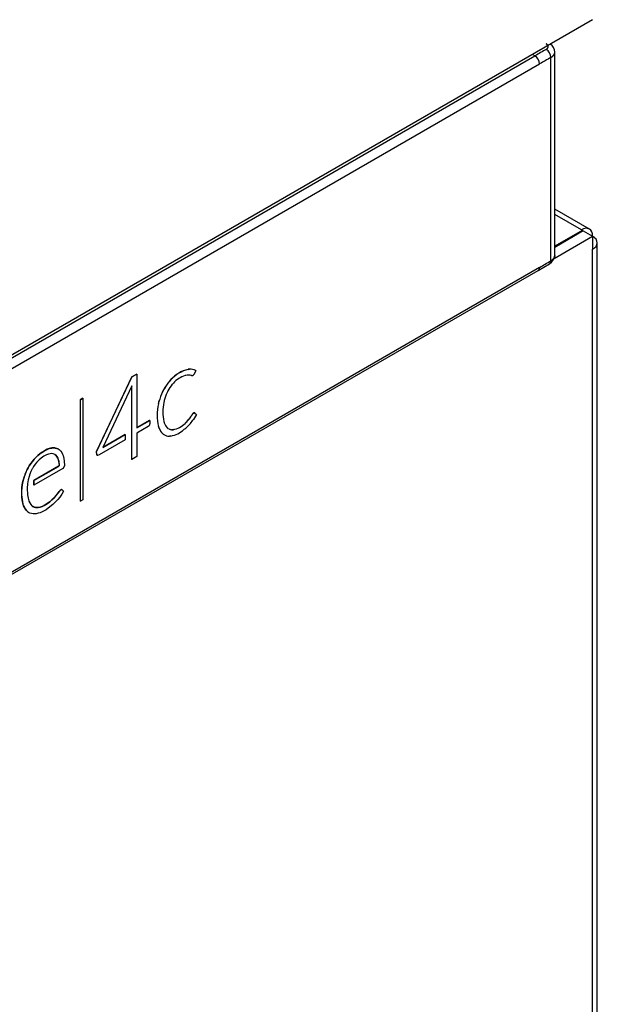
# Model space of a CAD drawing. Header units: millimetres. Extents: x 0 to 287, y 0 to 200.
# Tile 61 of 63: x 272.34 to 276.69, y 127.83 to 135.25. Entities that reach past the tile are written whole.
import ezdxf

# ---------------------------------------------------------------- set-up
doc = ezdxf.new("R2010")
doc.units = ezdxf.units.MM
doc.layers.add('130.194_BW4C_CTM', color=7, linetype='Continuous')
doc.layers.add('Défaut', color=7, linetype='Continuous')

# ---------------------------------------------------------------- blocks, each defined once
blk = doc.blocks.new('SE3')
at = {"layer": '130.194_BW4C_CTM', "color": 7, "linetype": 'Continuous'}
for p, q in [((276.6535, 135.2503), (268.2884, 130.4208)), ((268.3206, 130.4177), (276.219, 134.9778)), ((276.219, 134.9778), (276.2004, 134.9887)), ((276.3389, 133.4326), (276.3389, 134.9656)), ((276.3681, 133.4731), (276.3681, 135.0067)), ((268.3564, 130.357), (276.254, 134.9168)), ((276.6287, 133.6723), (276.3681, 133.8227)), ((276.5687, 133.6663), (276.3681, 133.7821)), ((276.3631, 133.4496), (276.6535, 133.6173)), ((276.5757, 133.6622), (276.3681, 133.5424)), ((276.5828, 133.6582), (276.3681, 133.5342)), ((276.5687, 133.6663), (276.5757, 133.6622)), ((276.5757, 133.6541), (276.5757, 133.6622)), ((276.5828, 133.6582), (276.6535, 133.6173)), ((276.6535, 133.6173), (276.6535, 133.5194)), ((276.6887, 112.5354), (276.6887, 133.5683)), ((276.6535, 112.4864), (276.6535, 133.5194)), ((276.254, 133.3834), (268.3564, 128.8237)), ((276.2438, 133.3607), (276.3286, 133.4098)), ((268.3454, 128.8005), (276.2438, 133.3607)), ((273.2174, 132.5786), (273.1809, 132.5575)), ((273.1816, 132.5571), (273.2181, 132.5782)), ((273.2181, 132.5782), (273.2174, 132.5786)), ((273.2181, 132.5782), (273.2181, 132.1727)), ((273.5846, 132.5683), (273.582, 132.5678)), ((273.5873, 132.5689), (273.5846, 132.5683)), ((273.6093, 132.6151), (273.6045, 132.6146)), ((273.6052, 132.6142), (273.6045, 132.6146)), ((273.6052, 132.6142), (273.61, 132.6147)), ((273.6141, 132.6156), (273.6093, 132.6151)), ((273.61, 132.6147), (273.6093, 132.6151)), ((273.6113, 132.5712), (273.6095, 132.5713)), ((273.61, 132.6147), (273.6148, 132.6152)), ((273.6131, 132.5711), (273.6113, 132.5712)), ((273.6148, 132.6152), (273.6141, 132.6156)), ((273.6284, 132.5686), (273.6273, 132.5689)), ((273.6301, 132.568), (273.6284, 132.5686)), ((273.6472, 132.5752), (273.6465, 132.5741)), ((273.6475, 132.5756), (273.6472, 132.5752)), ((273.6609, 132.6064), (273.6617, 132.606)), ((273.6617, 132.606), (273.6609, 132.6063)), ((273.6617, 132.606), (273.661, 132.6064)), ((273.6623, 132.6055), (273.6616, 132.606)), ((273.1809, 132.5575), (272.9129, 131.9937)), ((272.9136, 131.9933), (273.1816, 132.5571)), ((273.1816, 132.5571), (273.1809, 132.5575)), ((273.4702, 132.5318), (273.4648, 132.526)), ((273.4655, 132.5256), (273.4648, 132.526)), ((273.4655, 132.5256), (273.4709, 132.5314)), ((273.4754, 132.5377), (273.4702, 132.5318)), ((273.4709, 132.5314), (273.4702, 132.5318)), ((273.4709, 132.5314), (273.4762, 132.5372)), ((273.4762, 132.5372), (273.4754, 132.5377)), ((273.49, 132.5064), (273.4859, 132.502)), ((273.494, 132.5109), (273.49, 132.5064)), ((273.1809, 132.4898), (272.9613, 132.0244)), ((273.1793, 132.4847), (273.179, 131.9347)), ((273.1797, 132.4873), (273.1793, 132.4847)), ((273.18, 132.4843), (273.1793, 132.4847)), ((273.1797, 131.9343), (273.18, 132.4843)), ((273.18, 132.4843), (273.1809, 132.4898)), ((273.4161, 132.4539), (273.4125, 132.4468)), ((273.4132, 132.4464), (273.4125, 132.4468)), ((273.4132, 132.4464), (273.4168, 132.4535)), ((273.4198, 132.461), (273.4161, 132.4539)), ((273.4168, 132.4535), (273.4161, 132.4539)), ((273.4168, 132.4535), (273.4205, 132.4606)), ((273.4205, 132.4606), (273.4198, 132.461)), ((273.449, 132.4459), (273.4462, 132.4402)), ((273.4518, 132.4515), (273.449, 132.4459)), ((272.8108, 132.3965), (272.7924, 132.3859)), ((272.7924, 132.3859), (272.7924, 131.6211)), ((272.7931, 132.3855), (272.7924, 132.3859)), ((272.7931, 132.3855), (272.8115, 132.3961)), ((272.7931, 131.6206), (272.7931, 132.3855)), ((272.8115, 132.3961), (272.8108, 132.3965)), ((272.8115, 132.3961), (272.8115, 131.6313)), ((273.3826, 132.3631), (273.3808, 132.3552)), ((273.3815, 132.3548), (273.3808, 132.3552)), ((273.3815, 132.3548), (273.3834, 132.3627)), ((273.3846, 132.3711), (273.3826, 132.3631)), ((273.3834, 132.3627), (273.3826, 132.3631)), ((273.3834, 132.3627), (273.3853, 132.3707)), ((273.3853, 132.3707), (273.3846, 132.3711)), ((273.4235, 132.3725), (273.422, 132.3659)), ((273.4249, 132.3791), (273.4235, 132.3725)), ((273.6323, 132.269), (273.6312, 132.2671)), ((273.6319, 132.2667), (273.6331, 132.2686)), ((273.6337, 132.2712), (273.6323, 132.269)), ((273.6331, 132.2686), (273.6323, 132.269)), ((273.6331, 132.2686), (273.6344, 132.2708)), ((273.6344, 132.2708), (273.6337, 132.2712)), ((273.6674, 132.275), (273.6458, 132.2372)), ((273.6557, 132.2851), (273.655, 132.2855)), ((273.6557, 132.2851), (273.6563, 132.2845)), ((273.6563, 132.2845), (273.6674, 132.275)), ((273.3147, 132.2293), (273.2181, 132.1735)), ((273.2181, 132.1727), (273.3154, 132.2288)), ((273.3155, 132.2063), (273.3115, 132.1897)), ((273.3154, 132.2288), (273.3147, 132.2293)), ((273.3154, 132.2288), (273.3155, 132.2063)), ((273.4221, 132.2199), (273.4236, 132.2151)), ((273.4236, 132.2151), (273.4251, 132.2102)), ((273.5846, 132.2101), (273.5816, 132.2072)), ((273.5824, 132.2068), (273.5816, 132.2072)), ((273.5824, 132.2068), (273.5853, 132.2097)), ((273.5876, 132.213), (273.5846, 132.2101)), ((273.5853, 132.2097), (273.5846, 132.2101)), ((273.5853, 132.2097), (273.5883, 132.2126)), ((273.5883, 132.2126), (273.5876, 132.213)), ((273.6133, 132.1966), (273.6105, 132.1936)), ((273.614, 132.2427), (273.6121, 132.2402)), ((273.6128, 132.2398), (273.6121, 132.2402)), ((273.6128, 132.2398), (273.6147, 132.2423)), ((273.6161, 132.1996), (273.6133, 132.1966)), ((273.6159, 132.2452), (273.614, 132.2427)), ((273.6147, 132.2423), (273.614, 132.2427)), ((273.6147, 132.2423), (273.6166, 132.2448)), ((273.6166, 132.2448), (273.6159, 132.2452)), ((273.6319, 132.2667), (273.6312, 132.2671)), ((273.6436, 132.234), (273.6413, 132.2308)), ((273.6458, 132.2372), (273.6436, 132.234)), ((272.9613, 132.0244), (273.1308, 132.1222)), ((273.1301, 132.1226), (272.9619, 132.0255)), ((273.1308, 132.1222), (273.1301, 132.1226)), ((273.1308, 132.1222), (273.1308, 132.0821)), ((273.3048, 132.1826), (273.2181, 132.1326)), ((273.2181, 132.1326), (273.2181, 131.9565)), ((273.3115, 132.1897), (273.3048, 132.1826)), ((273.3812, 132.1831), (273.3832, 132.1773)), ((273.3819, 132.1827), (273.3812, 132.1831)), ((273.3839, 132.1769), (273.3819, 132.1827)), ((273.3832, 132.1773), (273.3852, 132.1715)), ((273.3839, 132.1769), (273.3832, 132.1773)), ((273.3859, 132.1711), (273.3839, 132.1769)), ((273.3859, 132.1711), (273.3852, 132.1715)), ((273.4133, 132.1287), (273.4169, 132.126)), ((273.414, 132.1283), (273.4133, 132.1287)), ((273.4176, 132.1256), (273.414, 132.1283)), ((273.4169, 132.126), (273.4205, 132.1232)), ((273.4176, 132.1256), (273.4169, 132.126)), ((273.4212, 132.1228), (273.4176, 132.1256)), ((273.4212, 132.1228), (273.4205, 132.1232)), ((273.4464, 132.1741), (273.4492, 132.1718)), ((273.4492, 132.1718), (273.4519, 132.1695)), ((273.4883, 132.1596), (273.4844, 132.1594)), ((273.4851, 132.159), (273.4844, 132.1594)), ((273.4851, 132.159), (273.489, 132.1592)), ((273.4922, 132.1598), (273.4883, 132.1596)), ((273.489, 132.1592), (273.4883, 132.1596)), ((273.489, 132.1592), (273.4929, 132.1594)), ((273.4929, 132.1594), (273.4922, 132.1598)), ((273.5768, 132.1625), (273.5735, 132.1599)), ((273.5801, 132.1652), (273.5768, 132.1625)), ((273.1308, 132.0821), (272.9357, 131.9695)), ((273.4694, 132.1112), (273.4644, 132.1108)), ((273.4744, 132.1115), (273.4694, 132.1112)), ((272.4876, 131.9781), (272.4726, 131.9655)), ((272.4733, 131.9651), (272.4883, 131.9777)), ((272.5011, 131.9879), (272.4876, 131.9781)), ((272.4883, 131.9777), (272.4876, 131.9781)), ((272.4883, 131.9777), (272.5018, 131.9875)), ((272.523, 132.0013), (272.5011, 131.9879)), ((272.5018, 131.9875), (272.5011, 131.9879)), ((272.5018, 131.9875), (272.5237, 132.0009)), ((272.5426, 132.0116), (272.523, 132.0013)), ((272.5237, 132.0009), (272.523, 132.0013)), ((272.5237, 132.0009), (272.5433, 132.0112)), ((272.5514, 131.9755), (272.5367, 131.9701)), ((272.5581, 132.0172), (272.5426, 132.0116)), ((272.5433, 132.0112), (272.5426, 132.0116)), ((272.5433, 132.0112), (272.5588, 132.0168)), ((272.5648, 131.9787), (272.5514, 131.9755)), ((272.5767, 132.0219), (272.5581, 132.0172)), ((272.5588, 132.0168), (272.5581, 132.0172)), ((272.5588, 132.0168), (272.5774, 132.0214)), ((272.5761, 131.9792), (272.5648, 131.9787)), ((272.5888, 131.9771), (272.5761, 131.9792)), ((272.5858, 132.0228), (272.5767, 132.0219)), ((272.5774, 132.0214), (272.5767, 132.0219)), ((272.5774, 132.0214), (272.5865, 132.0224)), ((272.5885, 132.0228), (272.5858, 132.0228)), ((272.5865, 132.0224), (272.5858, 132.0228)), ((272.5865, 132.0224), (272.5892, 132.0224)), ((272.6016, 132.0218), (272.5885, 132.0228)), ((272.5892, 132.0224), (272.5885, 132.0228)), ((272.6003, 131.9727), (272.5888, 131.9771)), ((272.5892, 132.0224), (272.6023, 132.0214)), ((272.6, 131.9728), (272.6069, 131.9676)), ((272.6076, 131.9671), (272.6003, 131.9727)), ((272.614, 132.019), (272.6016, 132.0218)), ((272.6023, 132.0214), (272.6016, 132.0218)), ((272.6023, 132.0214), (272.6147, 132.0186)), ((272.6255, 132.0145), (272.614, 132.019)), ((272.6147, 132.0186), (272.614, 132.019)), ((272.6147, 132.0186), (272.6262, 132.0141)), ((272.6262, 132.0141), (272.6255, 132.0145)), ((272.6262, 132.0141), (272.6329, 132.0098)), ((272.6329, 132.0098), (272.6363, 132.0068)), ((272.6363, 132.0068), (272.6448, 131.9977)), ((272.6448, 131.9977), (272.6524, 131.9869)), ((272.6524, 131.9869), (272.6592, 131.9745)), ((272.6592, 131.9745), (272.6629, 131.9648)), ((272.9129, 131.9937), (272.9163, 131.9698)), ((272.9136, 131.9933), (272.9129, 131.9937)), ((272.917, 131.9694), (272.9136, 131.9933)), ((272.4186, 131.9039), (272.4071, 131.8866)), ((272.4078, 131.8862), (272.4193, 131.9035)), ((272.4309, 131.9206), (272.4186, 131.9039)), ((272.4193, 131.9035), (272.4186, 131.9039)), ((272.4193, 131.9035), (272.4316, 131.9202)), ((272.4439, 131.9369), (272.4309, 131.9206)), ((272.4316, 131.9202), (272.4309, 131.9206)), ((272.4316, 131.9202), (272.4446, 131.9365)), ((272.4517, 131.8989), (272.4397, 131.8817)), ((272.4545, 131.9484), (272.4439, 131.9369)), ((272.4446, 131.9365), (272.4439, 131.9369)), ((272.4446, 131.9365), (272.4552, 131.948)), ((272.4648, 131.9152), (272.4517, 131.8989)), ((272.4562, 131.9501), (272.4545, 131.9484)), ((272.4552, 131.948), (272.4545, 131.9484)), ((272.4552, 131.948), (272.4569, 131.9497)), ((272.4726, 131.9655), (272.4562, 131.9501)), ((272.4569, 131.9497), (272.4562, 131.9501)), ((272.4569, 131.9497), (272.4733, 131.9651)), ((272.4686, 131.9196), (272.4648, 131.9152)), ((272.4813, 131.9321), (272.4686, 131.9196)), ((272.4733, 131.9651), (272.4726, 131.9655)), ((272.4975, 131.9459), (272.4813, 131.9321)), ((272.5166, 131.9589), (272.4975, 131.9459)), ((272.5367, 131.9701), (272.5166, 131.9589)), ((272.6069, 131.9676), (272.6152, 131.9577)), ((272.6076, 131.9671), (272.6069, 131.9676)), ((272.6159, 131.9573), (272.6076, 131.9671)), ((272.6152, 131.9577), (272.6222, 131.9456)), ((272.6159, 131.9573), (272.6152, 131.9577)), ((272.6229, 131.9452), (272.6159, 131.9573)), ((272.6222, 131.9456), (272.6237, 131.9425)), ((272.6229, 131.9452), (272.6222, 131.9456)), ((272.6244, 131.9421), (272.6229, 131.9452)), ((272.6237, 131.9425), (272.6297, 131.9213)), ((272.6244, 131.9421), (272.6237, 131.9425)), ((272.6304, 131.9209), (272.6244, 131.9421)), ((272.6297, 131.9213), (272.6342, 131.8907)), ((272.6304, 131.9209), (272.6297, 131.9213)), ((272.6349, 131.8903), (272.6304, 131.9209)), ((272.6629, 131.9648), (272.6683, 131.9432)), ((272.6683, 131.9432), (272.6712, 131.9217)), ((272.6712, 131.9217), (272.6723, 131.8908)), ((272.9163, 131.9698), (272.9203, 131.9656)), ((272.917, 131.9694), (272.9163, 131.9698)), ((272.921, 131.9652), (272.917, 131.9694)), ((272.921, 131.9652), (272.9203, 131.9656)), ((272.9357, 131.9695), (272.921, 131.9652)), ((273.1797, 131.9343), (273.179, 131.9347)), ((273.2181, 131.9565), (273.1797, 131.9343)), ((272.383, 131.8401), (272.3752, 131.8207)), ((272.3759, 131.8203), (272.3837, 131.8397)), ((272.3915, 131.8592), (272.383, 131.8401)), ((272.3837, 131.8397), (272.383, 131.8401)), ((272.3837, 131.8397), (272.3923, 131.8588)), ((272.3989, 131.873), (272.3915, 131.8592)), ((272.3923, 131.8588), (272.3915, 131.8592)), ((272.3923, 131.8588), (272.3996, 131.8726)), ((272.4071, 131.8866), (272.3989, 131.873)), ((272.3996, 131.8726), (272.3989, 131.873)), ((272.3996, 131.8726), (272.4078, 131.8862)), ((272.4115, 131.8231), (272.4057, 131.8056)), ((272.4078, 131.8862), (272.4071, 131.8866)), ((272.4199, 131.8441), (272.4115, 131.8231)), ((272.4295, 131.8643), (272.4199, 131.8441)), ((272.4311, 131.8673), (272.4295, 131.8643)), ((272.4397, 131.8817), (272.4311, 131.8673)), ((272.6285, 131.8834), (272.4421, 131.7758)), ((272.4429, 131.7754), (272.6292, 131.883)), ((272.6602, 131.8673), (272.4429, 131.7418)), ((272.6342, 131.8907), (272.6285, 131.8834)), ((272.6292, 131.883), (272.6285, 131.8834)), ((272.6292, 131.883), (272.6349, 131.8903)), ((272.6349, 131.8903), (272.6342, 131.8907)), ((272.6686, 131.8761), (272.6602, 131.8673)), ((272.6723, 131.8908), (272.6686, 131.8761)), ((272.3596, 131.77), (272.3547, 131.7439)), ((272.3554, 131.7435), (272.3603, 131.7696)), ((272.3635, 131.7855), (272.3596, 131.77)), ((272.3603, 131.7696), (272.3596, 131.77)), ((272.3603, 131.7696), (272.3642, 131.7851)), ((272.3682, 131.8009), (272.3635, 131.7855)), ((272.3642, 131.7851), (272.3635, 131.7855)), ((272.3642, 131.7851), (272.3689, 131.8005)), ((272.3752, 131.8207), (272.3682, 131.8009)), ((272.3689, 131.8005), (272.3682, 131.8009)), ((272.3689, 131.8005), (272.3759, 131.8203)), ((272.3759, 131.8203), (272.3752, 131.8207)), ((272.3949, 131.7513), (272.3926, 131.7176)), ((272.3996, 131.7806), (272.3949, 131.7513)), ((272.4057, 131.8056), (272.3996, 131.7806)), ((272.4421, 131.7758), (272.4421, 131.7422)), ((272.4429, 131.7754), (272.4421, 131.7758)), ((272.4429, 131.7418), (272.4429, 131.7754)), ((272.3517, 131.7221), (272.3503, 131.6999)), ((272.3503, 131.6999), (272.3503, 131.6696)), ((272.351, 131.6995), (272.3503, 131.6999)), ((272.351, 131.6995), (272.3524, 131.7217)), ((272.351, 131.6692), (272.351, 131.6995)), ((272.3547, 131.7439), (272.3517, 131.7221)), ((272.3524, 131.7217), (272.3517, 131.7221)), ((272.3524, 131.7217), (272.3554, 131.7435)), ((272.3554, 131.7435), (272.3547, 131.7439)), ((272.3926, 131.7176), (272.3944, 131.668)), ((272.4429, 131.7418), (272.4421, 131.7422)), ((272.6326, 131.6936), (272.6116, 131.666)), ((272.6123, 131.6655), (272.6333, 131.6932)), ((272.6413, 131.7044), (272.6326, 131.6936)), ((272.6333, 131.6932), (272.6326, 131.6936)), ((272.6333, 131.6932), (272.642, 131.704)), ((272.6516, 131.7091), (272.6413, 131.7044)), ((272.642, 131.704), (272.6413, 131.7044)), ((272.642, 131.704), (272.6523, 131.7087)), ((272.6523, 131.7087), (272.6516, 131.7091)), ((272.6523, 131.7087), (272.6668, 131.6973)), ((272.6668, 131.6973), (272.6535, 131.6733)), ((272.3503, 131.6696), (272.3511, 131.6503)), ((272.351, 131.6692), (272.3503, 131.6696)), ((272.3518, 131.6498), (272.351, 131.6692)), ((272.3511, 131.6503), (272.353, 131.6333)), ((272.3518, 131.6498), (272.3511, 131.6503)), ((272.3537, 131.6329), (272.3518, 131.6498)), ((272.353, 131.6333), (272.3563, 131.6153)), ((272.3537, 131.6329), (272.353, 131.6333)), ((272.357, 131.6149), (272.3537, 131.6329)), ((272.3563, 131.6153), (272.3603, 131.5985)), ((272.357, 131.6149), (272.3563, 131.6153)), ((272.361, 131.5981), (272.357, 131.6149)), ((272.3944, 131.668), (272.3984, 131.644)), ((272.3984, 131.644), (272.4037, 131.6241)), ((272.4037, 131.6241), (272.4049, 131.6212)), ((272.4049, 131.6212), (272.4112, 131.6079)), ((272.4112, 131.6079), (272.4183, 131.5964)), ((272.5437, 131.603), (272.5191, 131.5885)), ((272.5198, 131.5881), (272.5444, 131.6026)), ((272.5617, 131.6163), (272.5437, 131.603)), ((272.5444, 131.6026), (272.5437, 131.603)), ((272.5444, 131.6026), (272.5625, 131.6158)), ((272.5782, 131.6305), (272.5617, 131.6163)), ((272.5625, 131.6158), (272.5617, 131.6163)), ((272.5625, 131.6158), (272.5789, 131.6301)), ((272.5947, 131.6469), (272.5782, 131.6305)), ((272.5789, 131.6301), (272.5782, 131.6305)), ((272.5789, 131.6301), (272.5954, 131.6465)), ((272.604, 131.6127), (272.5858, 131.5957)), ((272.6116, 131.666), (272.5947, 131.6469)), ((272.5954, 131.6465), (272.5947, 131.6469)), ((272.5954, 131.6465), (272.6123, 131.6655)), ((272.6224, 131.6325), (272.604, 131.6127)), ((272.6123, 131.6655), (272.6116, 131.666)), ((272.6382, 131.6516), (272.6224, 131.6325)), ((272.6535, 131.6733), (272.6382, 131.6516)), ((272.7931, 131.6206), (272.7924, 131.6211)), ((272.8115, 131.6313), (272.7931, 131.6206)), ((272.3603, 131.5985), (272.3645, 131.5866)), ((272.361, 131.5981), (272.3603, 131.5985)), ((272.3652, 131.5861), (272.361, 131.5981)), ((272.3645, 131.5866), (272.3708, 131.5735)), ((272.3652, 131.5861), (272.3645, 131.5866)), ((272.3715, 131.5731), (272.3652, 131.5861)), ((272.3708, 131.5735), (272.3779, 131.5618)), ((272.3715, 131.5731), (272.3708, 131.5735)), ((272.3786, 131.5614), (272.3715, 131.5731)), ((272.3779, 131.5618), (272.3856, 131.5514)), ((272.3786, 131.5614), (272.3779, 131.5618)), ((272.3863, 131.551), (272.3786, 131.5614)), ((272.3856, 131.5514), (272.3941, 131.5424)), ((272.3863, 131.551), (272.3856, 131.5514)), ((272.3948, 131.542), (272.3863, 131.551)), ((272.3941, 131.5424), (272.4018, 131.5368)), ((272.3948, 131.542), (272.3941, 131.5424)), ((272.4025, 131.5364), (272.3948, 131.542)), ((272.4025, 131.5364), (272.4018, 131.5368)), ((272.413, 131.5315), (272.4025, 131.5364)), ((272.4242, 131.5279), (272.413, 131.5315)), ((272.4183, 131.5964), (272.4264, 131.5867)), ((272.4361, 131.5257), (272.4242, 131.5279)), ((272.4264, 131.5867), (272.4327, 131.5817)), ((272.4428, 131.5769), (272.4325, 131.5819)), ((272.4327, 131.5817), (272.4435, 131.5765)), ((272.4544, 131.5737), (272.4428, 131.5769)), ((272.4435, 131.5765), (272.4428, 131.5769)), ((272.4435, 131.5765), (272.4551, 131.5733)), ((272.4669, 131.5723), (272.4544, 131.5737)), ((272.4551, 131.5733), (272.4544, 131.5737)), ((272.4551, 131.5733), (272.4676, 131.5719)), ((272.4753, 131.5292), (272.4592, 131.5258)), ((272.4752, 131.573), (272.4669, 131.5723)), ((272.4676, 131.5719), (272.4669, 131.5723)), ((272.4676, 131.5719), (272.4759, 131.5726)), ((272.4898, 131.5764), (272.4752, 131.573)), ((272.4759, 131.5726), (272.4752, 131.573)), ((272.4902, 131.5338), (272.4753, 131.5292)), ((272.4759, 131.5726), (272.4905, 131.5759)), ((272.5045, 131.5813), (272.4898, 131.5764)), ((272.4905, 131.5759), (272.4898, 131.5764)), ((272.5039, 131.5396), (272.4902, 131.5338)), ((272.4905, 131.5759), (272.5052, 131.5809)), ((272.5344, 131.5563), (272.5039, 131.5396)), ((272.5191, 131.5885), (272.5045, 131.5813)), ((272.5052, 131.5809), (272.5045, 131.5813)), ((272.5052, 131.5809), (272.5198, 131.5881)), ((272.5198, 131.5881), (272.5191, 131.5885)), ((272.5637, 131.5769), (272.5344, 131.5563)), ((272.5858, 131.5957), (272.5637, 131.5769)), ((272.4486, 131.5248), (272.4361, 131.5257)), ((272.4592, 131.5258), (272.4486, 131.5248))]:
    blk.add_line(p, q, dxfattribs=at)
for centre, radius, start, end in [((294.6728, 103.0136), 36.9087, 119.84696, 119.99913), ((276.2621, 134.9623), 0.0768, 2.45872, 57.03906), ((276.2929, 135.0039), 0.0753, 1.88997, 56.34287), ((276.177, 134.9132), 0.077, 2.66784, 57.04349), ((276.293, 133.476), 0.0751, 298.267, 358.07977), ((273.667, 132.3629), 0.2593, 103.95384, 137.63481), ((273.6678, 132.3625), 0.2593, 103.95384, 137.63481), ((273.6499, 132.3661), 0.2128, 108.61616, 137.10678), ((273.6122, 132.4426), 0.1288, 91.18583, 101.16093), ((273.606, 132.4781), 0.0933, 76.8053, 85.66064), ((273.6212, 132.5275), 0.0884, 63.26354, 94.62758), ((273.6221, 132.5284), 0.0871, 63.53058, 94.76652), ((273.6331, 132.5851), 0.0173, 259.8591, 320.74035), ((273.8104, 132.2382), 0.4497, 140.20911, 150.30209), ((273.8111, 132.2378), 0.4497, 140.20911, 150.30209), ((273.7418, 132.2921), 0.331, 140.63691, 151.21192), ((273.8693, 132.2355), 0.5033, 155.17495, 164.372), ((273.87, 132.2351), 0.5033, 155.17495, 164.372), ((273.8192, 132.2762), 0.4075, 156.25331, 165.37197), ((273.7475, 132.2702), 0.3764, 166.94776, 193.36638), ((273.7482, 132.2698), 0.3764, 166.94776, 193.36638), ((273.7664, 132.2933), 0.352, 168.09086, 192.02591), ((273.5313, 132.2486), 0.1129, 199.86153, 221.25831), ((273.4544, 132.3392), 0.1833, 281.88527, 313.94656), ((273.4551, 132.3388), 0.1833, 281.88527, 313.94656), ((273.3113, 132.4863), 0.3886, 315.30059, 320.70852), ((273.312, 132.4859), 0.3886, 315.30059, 320.70852), ((273.2931, 132.4873), 0.4034, 323.138, 326.93258), ((273.3001, 132.4813), 0.4233, 318.28462, 323.72221), ((273.2938, 132.4868), 0.4034, 323.138, 326.93258), ((273.508, 132.2213), 0.1325, 202.07716, 224.37141), ((273.5087, 132.2209), 0.1325, 202.07716, 224.37141), ((273.4667, 132.2029), 0.0921, 240.3742, 268.56843), ((273.4875, 132.2267), 0.0674, 237.43205, 241.62646), ((273.4882, 132.2263), 0.0674, 237.43205, 241.32592), ((273.4882, 132.2263), 0.0674, 244.85346, 267.37962), ((273.4875, 132.2267), 0.0674, 246.56343, 267.37962), ((273.4308, 132.3266), 0.2194, 281.44409, 310.56679), ((273.288, 132.5081), 0.4504, 310.42332, 315.72445)]:
    blk.add_arc(centre, radius, start, end, dxfattribs=at)
for centre, major_axis, start_param, end_param in [((276.2527, 107.6777), (16.6793, 28.8907), 0.781725, 0.785323), ((276.5687, 133.5683), (-0.06, -0.1039), 2.356194, 3.926991), ((276.5687, 133.5683), (-0.12, 0), 2.356194, 3.926991), ((276.2527, 160.6284), (-16.6837, -28.8984), 0.785427, 0.789024)]:
    blk.add_ellipse(centre, major_axis=major_axis, ratio=0.57735, start_param=start_param, end_param=end_param, dxfattribs=at)
for points, degree, knots in [([(276.3039, 135.0267), (276.3097, 135.03), (276.3143, 135.034), (276.3173, 135.0385), (276.3201, 135.0476), (276.3167, 135.0566), (276.3137, 135.0608), (276.3094, 135.0645), (276.3039, 135.0677)], 5, [0, 0, 0, 0, 0, 0, 0.519821, 0.519821, 0.519821, 1, 1, 1, 1, 1, 1]), ([(276.2436, 133.3606), (276.2437, 133.3606), (276.2437, 133.3606), (276.2502, 133.3644), (276.254, 133.3728), (276.254, 133.3834)], 3, [0.4973054, 0.4973054, 0.4973054, 0.4973054, 0.5, 0.5, 1, 1, 1, 1]), ([(273.6623, 132.6055), (273.6614, 132.6035), (273.6591, 132.5985), (273.6568, 132.5936), (273.6544, 132.5885), (273.652, 132.5833), (273.6507, 132.5807), (273.6494, 132.578), (273.6475, 132.5756)], 2, [0, 0, 0, 0.230885, 0.230885, 0.564256, 0.564256, 0.822137, 0.822137, 1, 1, 1]), ([(273.655, 132.2855), (273.6516, 132.2876), (273.6468, 132.2858), (273.6421, 132.2841), (273.6337, 132.2712)], 2, [0, 0, 0, 0.386699, 0.386699, 1, 1, 1]), ([(273.6344, 132.2708), (273.6428, 132.2837), (273.6476, 132.2854), (273.6523, 132.2872), (273.6557, 132.2851)], 2, [0, 0, 0, 0.613301, 0.613301, 1, 1, 1])]:
    blk.add_open_spline(points, degree=degree, knots=knots, dxfattribs=at)
for points in [[(276.3389, 134.9656), (276.3497, 134.9718), (276.3585, 134.9793), (276.3646, 134.9876), (276.3678, 134.9964), (276.3681, 135.0052)], [(276.3681, 133.4734), (276.3681, 133.4644), (276.365, 133.4553), (276.3589, 133.4468), (276.35, 133.4391), (276.3389, 133.4326)], [(276.3286, 133.4098), (276.3325, 133.4121), (276.3357, 133.4157), (276.3378, 133.4205), (276.3389, 133.4262), (276.3389, 133.4326)]]:
    blk.add_open_spline(points, degree=5, dxfattribs=at)

msp = doc.modelspace()

# ---------------------------------------------------------------- block references
at = {"layer": 'Défaut'}
msp.add_blockref('SE3', (0, 0), dxfattribs=at)

doc.saveas('drawing.dxf')
